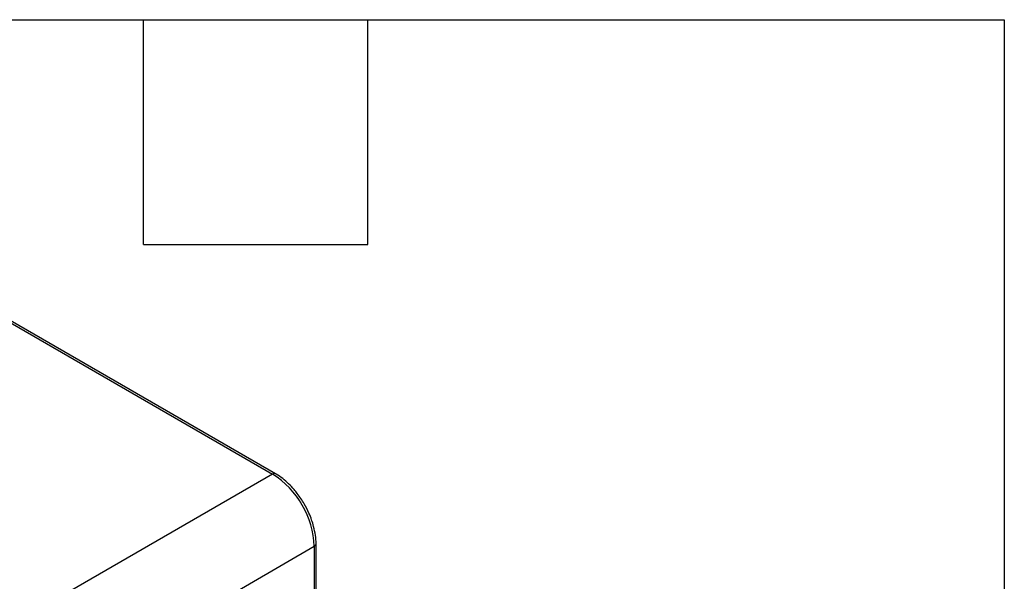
# Model space of a CAD drawing. Header units: millimetres. Extents: x 19 to 819, y 19 to 629.
# Tile 32 of 32: x 719 to 819, y 572 to 629. Entities that reach past the tile are written whole.
import ezdxf

# ---------------------------------------------------------------- set-up
doc = ezdxf.new("R2010")
doc.units = ezdxf.units.MM
doc.header["$LTSCALE"] = 3
doc.layers.add('TEXT', color=140, linetype='Continuous', lineweight=25)

msp = doc.modelspace()

# ---------------------------------------------------------------- linework, layer by layer
for p, q in [((715.749, 599.137), (744.672, 582.44)), ((744.972, 582.469), (715.802, 599.309)), ((744.672, 582.44), (715.216, 565.435)), ((749.09, 565.672), (749.09, 575.336)), ((719.458, 558.087), (748.914, 575.091)), ((748.914, 575.091), (748.914, 565.773))]:
    msp.add_line(p, q)
for centre, radius, start, end in [((744.846, 582.202), 0.295, 64.31821, 126.3586), ((739.703, 574.672), 9.221, 2.60548, 57.39452), ((748.796, 575.362), 0.295, 293.66891, 355.28682)]:
    msp.add_arc(centre, radius, start, end)
for points, knots in [([(747.891, 579.399), (747.663, 579.764), (747.343, 580.276), (746.794, 580.947), (746.305, 581.471), (745.693, 581.993), (745.243, 582.329), (744.995, 582.452), (744.971, 582.464)], [0, 0, 0, 0, 0.2838587, 0.3983398, 0.5860751, 0.7771833, 0.9788884, 1, 1, 1, 1]), ([(749.088, 575.337), (749.088, 575.347), (749.11, 575.621), (749.036, 576.216), (748.884, 577.021), (748.649, 577.776), (748.347, 578.553), (748.059, 579.088), (747.891, 579.399)], [0, 0, 0, 0, 0.0079079, 0.2230321, 0.4387936, 0.5986995, 0.7661748, 1, 1, 1, 1])]:
    msp.add_open_spline(points, degree=3, knots=knots)
at = {"layer": 'TEXT'}
for p, q in [((19.05, 628.65), (819.15, 628.65)), ((731.52, 605.79), (731.52, 628.65)), ((754.38, 605.79), (754.38, 628.65)), ((819.15, 628.65), (819.15, 19.05)), ((731.52, 605.79), (754.38, 605.79))]:
    msp.add_line(p, q, dxfattribs=at)

doc.saveas('drawing.dxf')
